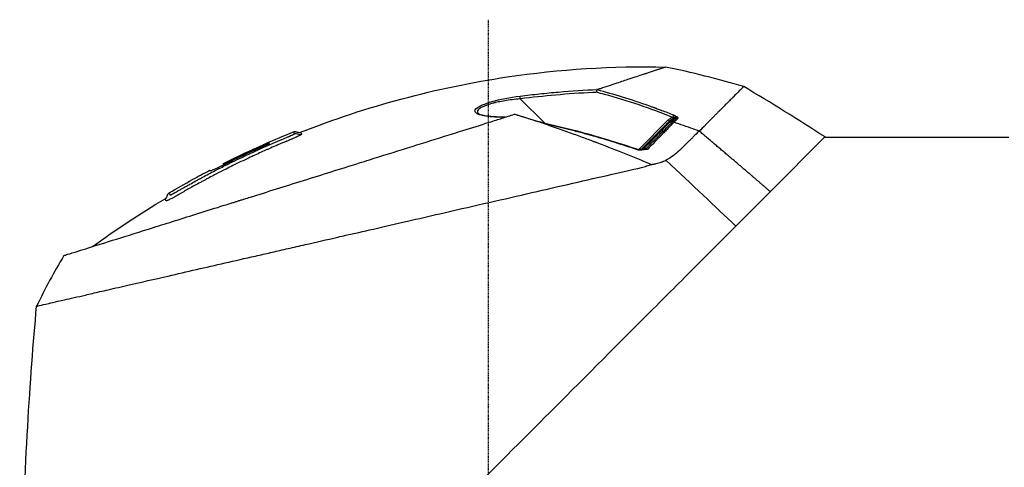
# Model space of a CAD drawing. Header units: millimetres. Extents: x 0 to 4378, y 0 to 2376.
# Tile 8 of 211: x 177 to 341, y 806 to 880. Entities that reach past the tile are written whole.
import ezdxf

# ---------------------------------------------------------------- set-up
doc = ezdxf.new("R2010")
doc.units = ezdxf.units.MM
doc.header["$LTSCALE"] = 0.2
doc.linetypes.add('CENTER2', pattern=[1.125, 0.75, -0.125, 0.125, -0.125])
doc.layers.add('02_Center Line', color=1, linetype='CENTER2')

# ---------------------------------------------------------------- blocks, each defined once
blk = doc.blocks.new('Blk$A09K1-2P24B')
for p, q in [((20.59, 280.17), (20.59, 280.17)), ((5.31, 279.34), (9.32, 275.34)), ((22.38, 279.17), (22.38, 279.17)), ((23.11, 279.4), (23.11, 279.4)), ((30.81, 276.66), (30.82, 276.65)), ((30.82, 276.65), (30.87, 276.63)), ((25, 270.93), (29.9, 275.83)), ((29.37, 274.91), (29.37, 274.91)), ((29.81, 275.35), (29.71, 275.25)), ((30.56, 275.5), (30.58, 275.52)), ((30.65, 276.26), (30.64, 276.26)), ((30.74, 275.34), (30.74, 275.34)), ((30.86, 275.46), (30.83, 275.44)), ((31.7, 275.14), (31.7, 275.14)), ((29.56, 274.84), (29.56, 274.84)), ((30.07, 274.66), (30.07, 274.66)), ((33.82, 274.41), (33.82, 274.41)), ((55.93, 273.02), (46.85, 263.93)), ((55.92, 273), (86.5, 273)), ((24.9, 270.83), (24.9, 270.83)), ((-43.99, 268.53), (-43.89, 268.43)), ((-43.89, 268.43), (-43.99, 268.53)), ((-46.24, 267.37), (-46.31, 267.44)), ((46.85, 263.93), (41.14, 258.22))]:
    blk.add_line(p, q)
at = {"flags": 128}
blk.add_lwpolyline([(-32.34, 273.87), (-32.3, 273.89), (-32.25, 273.9), (-32.21, 273.9), (-32.16, 273.9), (-32.11, 273.9), (-32.07, 273.9), (-32.02, 273.89), (-31.97, 273.88), (-31.92, 273.87), (-31.87, 273.86), (-31.82, 273.84), (-31.77, 273.83), (-31.72, 273.82), (-31.67, 273.8), (-31.62, 273.79), (-31.57, 273.78), (-31.52, 273.77), (-31.48, 273.76), (-31.43, 273.76), (-31.38, 273.76), (-31.33, 273.76), (-31.29, 273.76), (-31.24, 273.77), (-31.19, 273.79)], dxfattribs=at)
for centre, radius, start, end in [((-3.81, 124.29), 163.74, 73.599, 78.2818), ((-162.42, -64.68), 402.14, 57.1128, 59.376), ((25.85, 270.54), 0.5, 94.8925, 100.0545), ((26.07, 128.4), 156.75, 117.502, 118.6731), ((25.16, 196.34), 111.38, 149.228, 154.1421)]:
    blk.add_arc(centre, radius, start, end)
for centre, major_axis, ratio, start_param, end_param in [((30.66, 276.24), (0.183, 0.465), 0.064001, 0.48558, 1.542989), ((30.68, 276.23), (0.185, 0.465), 0.069561, 0.485753, 1.535597), ((30.17, 274.96), (0.605, 0.16), 0.787768, 1.368927, 2.199949), ((30.17, 274.96), (0.605, 0.16), 0.787768, 2.199949, 2.20779), ((30.91, 274.53), (0.39, 1.74), 0.879012, 0.425603, 0.946968), ((30.68, 275.04), (0.357, -0.35), 0.839772, 1.928582, 2.53139), ((30.71, 275.06), (0.358, -0.349), 0.840727, 1.927415, 2.529847), ((30.63, 276.28), (0.074, -0.291), 0.035929, 0.28548, 1.498842), ((31.32, 275.66), (0.343, -0.364), 0.851249, 1.972857, 2.574209), ((65.33, 170.38), (-101.78, 101.78), 0.015007, 0.033992, 0.051813), ((24.62, 270.51), (0.16, 0.474), 0.062532, 5.611971, 6.283185), ((25.11, 270.43), (-0.006, 0.5), 0.4325, 5.546887, 6.302463), ((26.32, 270.64), (-0.354, 0.353), 0.763332, 5.024894, 5.65401), ((49.75, 167.04), (-98.89, 98.89), 0.00011, 6.27434, 6.283153)]:
    blk.add_ellipse(centre, major_axis=major_axis, ratio=ratio, start_param=start_param, end_param=end_param)
for points, knots in [([(-31.19, 273.79), (-20.18, 278.13), (-8.59, 281.23), (11.82, 284.26), (20.66, 284.81), (29.45, 284.62)], [0, 0, 0, 0, 3.552689, 3.552689, 6.190265, 6.190265, 6.190265, 6.190265]), ([(18.09, 280.89), (18.28, 280.96), (18.47, 281.02), (18.66, 281.08), (19.68, 281.42), (20.58, 281.72), (21.38, 281.98), (22.14, 282.23), (22.81, 282.46), (23.4, 282.65), (24.35, 282.96), (25.1, 283.21), (25.7, 283.41), (25.72, 283.42), (25.74, 283.42), (25.77, 283.43), (25.87, 283.47), (25.97, 283.5), (26.06, 283.53), (26.11, 283.54), (26.15, 283.56), (26.2, 283.57), (26.22, 283.58), (26.24, 283.59), (26.26, 283.6), (26.29, 283.6), (26.29, 283.6), (26.33, 283.62), (26.93, 283.82), (27.39, 283.97), (27.75, 284.09), (27.93, 284.15), (28.09, 284.2), (28.22, 284.24), (28.29, 284.26), (28.36, 284.28), (28.42, 284.3), (28.42, 284.3), (28.43, 284.3), (28.43, 284.31), (28.46, 284.31), (28.48, 284.32), (28.5, 284.33), (28.51, 284.33), (28.53, 284.34), (28.54, 284.34), (28.55, 284.34), (28.55, 284.34), (28.56, 284.35), (28.57, 284.35), (28.57, 284.35), (28.58, 284.35), (28.95, 284.47), (29.15, 284.54), (29.28, 284.57), (29.41, 284.61), (29.44, 284.63), (29.45, 284.62)], [0, 0, 0, 0, 0.021453, 0.021453, 0.021453, 0.138544, 0.138544, 0.138544, 0.25, 0.25, 0.25, 0.430439, 0.430439, 0.430439, 0.4375, 0.4375, 0.4375, 0.46875, 0.46875, 0.46875, 0.484375, 0.484375, 0.484375, 0.492188, 0.492188, 0.492188, 0.5, 0.5, 0.5, 0.625, 0.625, 0.625, 0.6875, 0.6875, 0.6875, 0.71875, 0.71875, 0.71875, 0.721994, 0.721994, 0.721994, 0.734375, 0.734375, 0.734375, 0.742188, 0.742188, 0.742188, 0.746094, 0.746094, 0.746094, 0.75, 0.75, 0.75, 0.875, 0.875, 0.875, 1, 1, 1, 1]), ([(2.89, 276.32), (2.16, 276.31), (1.5, 276.32), (0.92, 276.35), (0.59, 276.37), (0.28, 276.39), (0, 276.43), (-0.25, 276.45), (-0.45, 276.48), (-0.68, 276.52), (-0.71, 276.53), (-0.74, 276.53), (-0.77, 276.54), (-1.04, 276.59), (-1.27, 276.65), (-1.46, 276.71), (-1.66, 276.77), (-1.8, 276.84), (-1.94, 276.92), (-2.2, 277.09), (-2.28, 277.27), (-2.18, 277.48), (-2.18, 277.49), (-2.18, 277.49), (-2.17, 277.5), (-2.07, 277.71), (-1.75, 277.96), (-1.28, 278.19), (-1.08, 278.29), (-0.86, 278.39), (-0.61, 278.48), (-0.27, 278.62), (0.1, 278.74), (0.5, 278.86), (0.51, 278.87), (0.53, 278.87), (0.54, 278.87), (1.92, 279.28), (3.57, 279.59), (5.27, 279.8)], [0.0138666, 0.0138666, 0.0138666, 0.0138666, 0.125, 0.125, 0.125, 0.1875, 0.1875, 0.1875, 0.2425836, 0.2425836, 0.2425836, 0.25, 0.25, 0.25, 0.3125, 0.3125, 0.3125, 0.375, 0.375, 0.375, 0.4972142, 0.4972142, 0.4972142, 0.5, 0.5, 0.5, 0.6247954, 0.6247954, 0.6247954, 0.6777163, 0.6777163, 0.6777163, 0.75, 0.75, 0.75, 0.752169, 0.752169, 0.752169, 1, 1, 1, 1]), ([(5.27, 279.8), (6.36, 279.94), (7.44, 280.06), (8.51, 280.17), (9.57, 280.28), (10.58, 280.38), (11.67, 280.47), (13.84, 280.65), (15.98, 280.79), (18.09, 280.89)], [0.000043, 0.000043, 0.000043, 0.000043, 0.25, 0.25, 0.25, 0.5, 0.5, 0.5, 0.9999876, 0.9999876, 0.9999876, 0.9999876]), ([(5.31, 279.34), (5.3, 279.4), (5.29, 279.52), (5.28, 279.64), (5.27, 279.75), (5.27, 279.79), (5.27, 279.8)], [0, 0, 0, 0, 0.497735, 0.497735, 0.497735, 1, 1, 1, 1]), ([(17.99, 280.43), (17.86, 280.42), (17.72, 280.41), (17.59, 280.41), (17.51, 280.4), (17.43, 280.4), (17.36, 280.39), (15.29, 280.28), (13.24, 280.14), (11.18, 279.96), (9.22, 279.79), (7.26, 279.58), (5.31, 279.34)], [0, 0, 0, 0, 0.0313514, 0.0313514, 0.0313514, 0.0497943, 0.0497943, 0.0497943, 0.536318, 0.536318, 0.536318, 0.9999987, 0.9999987, 0.9999987, 0.9999987]), ([(17.99, 280.43), (17.99, 280.44), (18, 280.51), (18, 280.56), (18.01, 280.62), (18.01, 280.65), (18.02, 280.69), (18.02, 280.7), (18.02, 280.71), (18.03, 280.73), (18.04, 280.79), (18.04, 280.84), (18.05, 280.87)], [0, 0, 0, 0, 0.25, 0.25, 0.25, 0.5, 0.5, 0.5, 0.5693156, 0.5693156, 0.5693156, 0.9999766, 0.9999766, 0.9999766, 0.9999766]), ([(30.64, 276.26), (28.79, 276.99), (26.92, 277.68), (25.03, 278.32), (23.14, 278.95), (21.24, 279.54), (19.32, 280.07), (18.88, 280.19), (18.43, 280.31), (17.99, 280.43)], [0, 0, 0, 0, 0.4482421, 0.4482421, 0.4482421, 0.8965444, 0.8965444, 0.8965444, 1, 1, 1, 1]), ([(18.09, 280.89), (18.08, 280.89), (18.07, 280.89), (18.06, 280.88), (18.05, 280.88), (18.05, 280.87), (18.05, 280.87)], [0.0008495, 0.0008495, 0.0008495, 0.0008495, 0.6001374, 0.6001374, 0.6001374, 1, 1, 1, 1]), ([(42.43, 281.37), (42.43, 281.37), (42.43, 281.37), (42.43, 281.37), (42.42, 281.37), (42.42, 281.37), (42.42, 281.37), (42.41, 281.36), (42.41, 281.36), (42.4, 281.35), (42.38, 281.33), (42.35, 281.3), (42.31, 281.26), (42.27, 281.22), (42.22, 281.17), (42.16, 281.12), (42.13, 281.09), (42.1, 281.06), (42.07, 281.02), (42.05, 281), (42.03, 280.99), (42.01, 280.97), (42, 280.96), (41.99, 280.94), (41.98, 280.93), (41.97, 280.92), (41.96, 280.92), (41.96, 280.91), (41.88, 280.83), (41.79, 280.75), (41.7, 280.65), (41.43, 280.38), (41.09, 280.04), (40.68, 279.63), (40.65, 279.6), (40.62, 279.57), (40.59, 279.54), (40.58, 279.53), (40.57, 279.52), (40.56, 279.51), (40.49, 279.44), (40.41, 279.36), (40.32, 279.27), (40.24, 279.19), (40.16, 279.11), (40.07, 279.02), (39.9, 278.85), (39.71, 278.66), (39.52, 278.47), (39.33, 278.28), (39.12, 278.07), (38.91, 277.86), (38.81, 277.75), (38.7, 277.65), (38.59, 277.54), (38.48, 277.43), (38.37, 277.32), (38.26, 277.21), (38.26, 277.21), (38.25, 277.2), (38.24, 277.2), (38.13, 277.08), (38.01, 276.96), (37.89, 276.84), (37.77, 276.72), (37.64, 276.6), (37.52, 276.48), (37.3, 276.26), (37.07, 276.03), (36.84, 275.8), (36.81, 275.77), (36.78, 275.74), (36.75, 275.71), (36.75, 275.71), (36.75, 275.7), (36.74, 275.7), (36.61, 275.56), (36.48, 275.43), (36.35, 275.28), (36.28, 275.21), (36.22, 275.14), (36.15, 275.07), (36.12, 275.03), (36.08, 275), (36.05, 274.96), (36.03, 274.94), (36.01, 274.93), (36, 274.91), (35.71, 274.6), (35.4, 274.29), (35.03, 273.99)], [0, 0, 0, 0, 0.015625, 0.015625, 0.015625, 0.03125, 0.03125, 0.03125, 0.0625, 0.0625, 0.0625, 0.125, 0.125, 0.125, 0.1875, 0.1875, 0.1875, 0.21875, 0.21875, 0.21875, 0.234375, 0.234375, 0.234375, 0.2450087, 0.2450087, 0.2450087, 0.25, 0.25, 0.25, 0.3125, 0.3125, 0.3125, 0.484375, 0.484375, 0.484375, 0.4966724, 0.4966724, 0.4966724, 0.5, 0.5, 0.5, 0.53125, 0.53125, 0.53125, 0.5625, 0.5625, 0.5625, 0.625, 0.625, 0.625, 0.6875, 0.6875, 0.6875, 0.71875, 0.71875, 0.71875, 0.7483362, 0.7483362, 0.7483362, 0.75, 0.75, 0.75, 0.78125, 0.78125, 0.78125, 0.8125, 0.8125, 0.8125, 0.8671875, 0.8671875, 0.8671875, 0.8741681, 0.8741681, 0.8741681, 0.875, 0.875, 0.875, 0.90625, 0.90625, 0.90625, 0.921875, 0.921875, 0.921875, 0.9296875, 0.9296875, 0.9296875, 0.9335938, 0.9335938, 0.9335938, 0.9999999, 0.9999999, 0.9999999, 0.9999999]), ([(5.31, 279.34), (4.35, 279.26), (3.48, 279.14), (2.33, 278.95), (1.98, 278.88), (1.49, 278.78), (1.33, 278.74), (1.11, 278.69), (1.04, 278.67), (0.9, 278.64), (0.85, 278.63), (0.01, 278.41), (-0.59, 278.19), (-1.23, 277.87), (-1.4, 277.77), (-1.66, 277.56), (-1.75, 277.45), (-1.84, 277.2), (-1.8, 277.05), (-1.64, 276.91)], [0, 0, 0, 0, 0.125, 0.125, 0.1875, 0.1875, 0.21875, 0.21875, 0.234375, 0.234375, 0.25, 0.25, 0.375, 0.375, 0.4375, 0.4375, 0.5, 0.5, 0.6057193, 0.6057193, 0.6057193, 0.6057193]), ([(26.75, 278.18), (26.93, 278.11), (27.09, 278.05), (27.26, 277.99), (27.34, 277.96), (27.43, 277.93), (27.51, 277.9), (27.56, 277.89), (27.6, 277.87), (27.64, 277.86), (27.69, 277.84), (27.77, 277.81), (27.77, 277.81), (27.8, 277.8), (27.9, 277.76), (28.07, 277.7), (28.16, 277.67), (28.27, 277.63), (28.4, 277.58), (28.49, 277.55), (28.6, 277.5), (28.72, 277.46), (28.75, 277.45), (28.77, 277.44), (28.79, 277.43), (29.42, 277.2), (30.09, 276.94), (30.81, 276.66)], [0, 0, 0, 0, 0.125, 0.125, 0.125, 0.1875, 0.1875, 0.1875, 0.21875, 0.21875, 0.21875, 0.25, 0.25, 0.25, 0.375, 0.375, 0.375, 0.440624, 0.440624, 0.440624, 0.487836, 0.487836, 0.487836, 0.5, 0.5, 0.5, 1, 1, 1, 1]), ([(-70.54, 253.33), (-70.54, 253.33), (-70.48, 253.35), (-70.25, 253.42), (-70.09, 253.47), (-69.48, 253.66), (-68.89, 253.85), (-67.65, 254.24), (-67.07, 254.41), (-63.87, 255.42), (-60.2, 256.56), (-55.04, 258.18), (-54.45, 258.37), (-53.24, 258.74), (-52.63, 258.94), (-49.49, 259.92), (-46.77, 260.77), (-43.56, 261.77), (-43.22, 261.88), (-42.69, 262.05), (-42.51, 262.1), (-42.15, 262.21), (-41.98, 262.27), (-41.64, 262.38), (-41.48, 262.43), (-41.23, 262.5), (-41.14, 262.53), (-40.89, 262.61), (-40.72, 262.66), (-40.21, 262.82), (-39.87, 262.93), (-38.11, 263.48), (-36.68, 263.93), (-33.74, 264.85), (-32.23, 265.32), (-27.66, 266.75), (-24.55, 267.72), (-20.87, 268.87), (-20.31, 269.05), (-15.54, 270.54), (-11.35, 271.86), (-6.27, 273.45), (-5.26, 273.76), (-2.74, 274.55), (-1.32, 274.99), (1.05, 275.74), (1.6, 275.91), (2.94, 276.33), (3.63, 276.55), (4.34, 276.77)], [-7.911427, -7.911427, -7.911427, -7.911427, -7.6304, -7.6304, -7.349999, -7.349999, -6.782519, -6.782519, -6.40301, -6.40301, -4.894446, -4.894446, -4.70506, -4.70506, -4.514854, -4.514854, -3.758805, -3.758805, -3.670348, -3.670348, -3.621492, -3.621492, -3.578748, -3.578748, -3.537091, -3.537091, -3.517173, -3.517173, -3.477853, -3.477853, -3.398764, -3.398764, -3.074787, -3.074787, -2.741848, -2.741848, -2.075492, -2.075492, -1.955302, -1.955302, -1.050361, -1.050361, -0.824935, -0.824935, -0.477336, -0.477336, -0.250163, -0.250163, -0.000001, -0.000001, -0.000001, -0.000001]), ([(-1.63, 276.91), (-1.58, 276.86), (-1.43, 276.78), (-1.01, 276.64), (-0.73, 276.58), (0.01, 276.45), (0.52, 276.4), (1.66, 276.34), (2.3, 276.33), (2.97, 276.34)], [0, 0, 0, 0, 0.1599459, 0.1599459, 0.3127977, 0.3127977, 0.5241051, 0.5241051, 0.7475186, 0.7475186, 0.7475186, 0.7475186]), ([(4.34, 276.77), (4.36, 276.78), (4.37, 276.78), (4.39, 276.78), (4.39, 276.79), (4.4, 276.79)], [0.00000097, 0.00000097, 0.00000097, 0.00000097, 0.00651642, 0.00651642, 0.01280333, 0.01280333, 0.01280333, 0.01280333]), ([(9.09, 275.29), (8.94, 275.34), (8.79, 275.39), (8.5, 275.48), (8.35, 275.52), (8.22, 275.56), (8.12, 275.59), (8.02, 275.62), (8, 275.62), (7.9, 275.65), (7.49, 275.78), (7.13, 275.89), (6.71, 276.02), (5.87, 276.28), (5.08, 276.53), (4.34, 276.77)], [0, 0, 0, 0, 0.125, 0.125, 0.125, 0.1875, 0.1875, 0.1875, 0.25, 0.25, 0.25, 0.5, 0.5, 0.5, 1, 1, 1, 1]), ([(9.09, 275.29), (10.95, 274.65), (12.65, 274.05), (14.18, 273.5), (14.94, 273.23), (15.68, 272.96), (16.32, 272.72), (16.64, 272.6), (16.95, 272.48), (17.26, 272.37), (17.41, 272.31), (17.56, 272.26), (17.71, 272.2), (17.78, 272.17), (17.85, 272.15), (17.93, 272.12), (18, 272.09), (18.04, 272.08), (18.14, 272.04), (21.44, 270.79), (24.45, 269.57), (27.08, 268.44)], [0, 0, 0, 0, 0.25, 0.25, 0.25, 0.375, 0.375, 0.375, 0.4375, 0.4375, 0.4375, 0.46875, 0.46875, 0.46875, 0.484375, 0.484375, 0.484375, 0.5, 0.5, 0.5, 1, 1, 1, 1]), ([(24.77, 270.87), (23.52, 271.29), (22.29, 271.69), (20.47, 272.26), (19.86, 272.44), (18.97, 272.71), (18.67, 272.8), (18.08, 272.97), (17.75, 273.06), (16.96, 273.29), (16.37, 273.45), (15.44, 273.71), (15.13, 273.79), (14.48, 273.96), (14.12, 274.06), (12.55, 274.46), (11.32, 274.76), (10.1, 275.04)], [0, 0, 0, 0, 0.25, 0.25, 0.375, 0.375, 0.4375, 0.4375, 0.5, 0.5, 0.625, 0.625, 0.6875, 0.6875, 0.75, 0.75, 1, 1, 1, 1]), ([(25.43, 270.97), (25.45, 270.98), (25.46, 271), (25.48, 271.02), (26.08, 271.61), (26.66, 272.2), (27.24, 272.77), (27.3, 272.84), (27.36, 272.9), (27.42, 272.96), (27.93, 273.47), (28.44, 273.97), (28.92, 274.46), (29.19, 274.73), (29.46, 274.99), (29.71, 275.24)], [0.0857594, 0.0857594, 0.0857594, 0.0857594, 0.0963186, 0.0963186, 0.0963186, 0.4577414, 0.4577414, 0.4577414, 0.4970078, 0.4970078, 0.4970078, 0.8192496, 0.8192496, 0.8192496, 0.9999999, 0.9999999, 0.9999999, 0.9999999]), ([(30.17, 275.46), (29.46, 274.74), (28.68, 273.95), (27.88, 273.15), (27.5, 272.77), (27.11, 272.38), (26.72, 271.99), (26.41, 271.67), (26.08, 271.35), (25.76, 271.03)], [0, 0, 0, 0, 0.5363897, 0.5363897, 0.5363897, 0.7920963, 0.7920963, 0.7920963, 0.9994812, 0.9994812, 0.9994812, 0.9994812]), ([(26.2, 271.09), (26.98, 271.87), (27.74, 272.63), (28.48, 273.38), (28.96, 273.86), (29.43, 274.33), (29.87, 274.79), (30.11, 275.03), (30.34, 275.27), (30.56, 275.5)], [0, 0, 0, 0, 0.504059, 0.504059, 0.504059, 0.828913, 0.828913, 0.828913, 1, 1, 1, 1]), ([(30.83, 275.44), (30.79, 275.39), (30.68, 275.29), (30.51, 275.11), (30.43, 275.03), (30.33, 274.93), (30.21, 274.81), (30.16, 274.75), (30.09, 274.68), (30.03, 274.62), (29.98, 274.56), (29.92, 274.5), (29.86, 274.44), (29.84, 274.42), (29.83, 274.41), (29.82, 274.4), (29.64, 274.22), (29.46, 274.04), (29.28, 273.85), (29.19, 273.76), (29.1, 273.67), (29.01, 273.58), (28.96, 273.53), (28.92, 273.48), (28.87, 273.44), (28.85, 273.41), (28.83, 273.39), (28.81, 273.37), (28.79, 273.35), (28.76, 273.32), (28.75, 273.3), (28.74, 273.3), (28.74, 273.3), (28.74, 273.3), (28.72, 273.28), (28.67, 273.22), (28.58, 273.13), (28.53, 273.08), (28.47, 273.03), (28.41, 272.96), (28.38, 272.93), (28.34, 272.89), (28.3, 272.86), (28.27, 272.82), (28.21, 272.76), (28.18, 272.73), (28.07, 272.62), (27.97, 272.51), (27.87, 272.42), (27.83, 272.37), (27.78, 272.33), (27.74, 272.28), (27.7, 272.24), (27.68, 272.22), (27.62, 272.16), (27.18, 271.72), (26.8, 271.33), (26.47, 271.01)], [0.0000011, 0.0000011, 0.0000011, 0.0000011, 0.125, 0.125, 0.125, 0.1875, 0.1875, 0.1875, 0.21875, 0.21875, 0.21875, 0.2433642, 0.2433642, 0.2433642, 0.25, 0.25, 0.25, 0.375, 0.375, 0.375, 0.4375, 0.4375, 0.4375, 0.46875, 0.46875, 0.46875, 0.484375, 0.484375, 0.484375, 0.4962257, 0.4962257, 0.4962257, 0.5, 0.5, 0.5, 0.5625, 0.5625, 0.5625, 0.59375, 0.59375, 0.59375, 0.609375, 0.609375, 0.609375, 0.625, 0.625, 0.625, 0.6875, 0.6875, 0.6875, 0.71875, 0.71875, 0.71875, 0.75, 0.75, 0.75, 1, 1, 1, 1]), ([(31.2, 276.13), (31.29, 276.17), (31.24, 276.21), (31.11, 276.23), (30.98, 276.25), (30.86, 276.26), (30.65, 276.26)], [0, 0, 0, 0, 0.5, 0.5, 0.5, 1, 1, 1, 1]), ([(35.03, 273.99), (34.72, 274.1), (34.41, 274.21), (34.09, 274.32), (34.08, 274.32), (34.06, 274.33), (34.04, 274.34), (32.96, 274.71), (31.89, 275.08), (30.83, 275.44)], [0, 0, 0, 0, 0.2132985, 0.2132985, 0.2132985, 0.2258875, 0.2258875, 0.2258875, 0.9642644, 0.9642644, 0.9642644, 0.9642644]), ([(31.28, 276.43), (31.3, 276.41), (31.32, 276.4), (31.34, 276.39), (31.37, 276.36), (31.39, 276.34), (31.42, 276.32)], [0, 0, 0, 0, 0.3875451, 0.3875451, 0.3875451, 1, 1, 1, 1]), ([(-45.4, 267.42), (-44.79, 267.74), (-44.16, 268.06), (-43.51, 268.38), (-43.3, 268.49), (-43.09, 268.59), (-42.88, 268.7), (-42.38, 268.94), (-41.87, 269.19), (-41.35, 269.44), (-41.01, 269.6), (-40.66, 269.77), (-40.31, 269.93), (-40.28, 269.95), (-40.25, 269.96), (-40.22, 269.98), (-40.03, 270.06), (-39.84, 270.15), (-39.65, 270.24), (-39.46, 270.33), (-39.22, 270.44), (-39.07, 270.51), (-38.8, 270.63), (-38.54, 270.75), (-38.28, 270.87), (-37.96, 271.02), (-37.64, 271.16), (-37.32, 271.3), (-36.8, 271.53), (-36.28, 271.76), (-35.74, 271.99), (-35.59, 272.06), (-35.43, 272.13), (-35.28, 272.19), (-35.02, 272.3), (-34.76, 272.41), (-34.5, 272.52), (-34.46, 272.54), (-34.42, 272.56), (-34.39, 272.57), (-34.35, 272.58), (-34.32, 272.6), (-34.29, 272.61), (-33.96, 272.75), (-33.68, 272.87), (-33.3, 273.02), (-33.24, 273.05), (-33.19, 273.07), (-33.14, 273.09), (-33.12, 273.1), (-33.1, 273.1), (-33.09, 273.11), (-33.06, 273.12), (-33.03, 273.14), (-33, 273.15), (-32.98, 273.16), (-32.96, 273.17), (-32.94, 273.17), (-32.84, 273.22), (-32.75, 273.26), (-32.67, 273.29), (-32.61, 273.32), (-32.56, 273.34), (-32.51, 273.36), (-32.48, 273.37), (-32.46, 273.39), (-32.43, 273.4), (-32.38, 273.42), (-32.34, 273.44), (-32.31, 273.46), (-32.26, 273.48), (-32.23, 273.5), (-32.21, 273.52), (-32.19, 273.53), (-32.19, 273.54), (-32.19, 273.55)], [0.5674718, 0.5674718, 0.5674718, 0.5674718, 0.625, 0.625, 0.625, 0.6436752, 0.6436752, 0.6436752, 0.6875, 0.6875, 0.6875, 0.716291, 0.716291, 0.716291, 0.71875, 0.71875, 0.71875, 0.734375, 0.734375, 0.734375, 0.75, 0.75, 0.75, 0.7765652, 0.7765652, 0.7765652, 0.8085819, 0.8085819, 0.8085819, 0.860191, 0.860191, 0.860191, 0.875, 0.875, 0.875, 0.8996208, 0.8996208, 0.8996208, 0.9031956, 0.9031956, 0.9031956, 0.90625, 0.90625, 0.90625, 0.9375, 0.9375, 0.9375, 0.9422256, 0.9422256, 0.9422256, 0.9435912, 0.9435912, 0.9435912, 0.946417, 0.946417, 0.946417, 0.9483199, 0.9483199, 0.9483199, 0.958378, 0.958378, 0.958378, 0.9656357, 0.9656357, 0.9656357, 0.9697789, 0.9697789, 0.9697789, 0.978488, 0.978488, 0.978488, 0.989244, 0.989244, 0.989244, 1, 1, 1, 1]), ([(-31.13, 273.39), (-31.15, 273.37), (-31.18, 273.35), (-31.22, 273.33), (-31.29, 273.29), (-31.39, 273.24), (-31.5, 273.18), (-31.57, 273.15), (-31.64, 273.12), (-31.72, 273.08), (-31.84, 273.02), (-31.97, 272.97), (-32.11, 272.9), (-32.13, 272.89), (-32.16, 272.88), (-32.18, 272.87), (-32.26, 272.84), (-32.34, 272.8), (-32.43, 272.76), (-32.47, 272.74), (-32.52, 272.72), (-32.56, 272.7), (-32.6, 272.69), (-32.69, 272.65), (-32.69, 272.65), (-32.7, 272.64), (-32.72, 272.64), (-32.74, 272.63), (-32.84, 272.59), (-33.07, 272.49), (-33.42, 272.34), (-33.47, 272.33), (-33.51, 272.31), (-33.56, 272.29), (-33.57, 272.28), (-33.58, 272.28), (-33.6, 272.27), (-33.78, 272.2), (-33.98, 272.11), (-34.22, 272.01), (-34.38, 271.95), (-34.54, 271.87), (-34.72, 271.8), (-34.81, 271.76), (-34.91, 271.72), (-35, 271.68), (-35.05, 271.66), (-35.1, 271.64), (-35.15, 271.62), (-35.2, 271.6), (-35.28, 271.56), (-35.3, 271.55), (-35.69, 271.39), (-36.11, 271.21), (-36.55, 271.01), (-36.71, 270.94), (-36.87, 270.87), (-37.03, 270.8), (-37.35, 270.65), (-37.68, 270.51), (-38.02, 270.35), (-38.36, 270.2), (-38.69, 270.05), (-39.09, 269.86)], [0, 0, 0, 0, 0.0078125, 0.0078125, 0.0078125, 0.0226915, 0.0226915, 0.0226915, 0.03125, 0.03125, 0.03125, 0.044586, 0.044586, 0.044586, 0.046875, 0.046875, 0.046875, 0.0546875, 0.0546875, 0.0546875, 0.0585938, 0.0585938, 0.0585938, 0.0625, 0.0625, 0.0625, 0.0682711, 0.0682711, 0.0682711, 0.09375, 0.09375, 0.09375, 0.0968373, 0.0968373, 0.0968373, 0.0976563, 0.0976563, 0.0976563, 0.109375, 0.109375, 0.109375, 0.1171875, 0.1171875, 0.1171875, 0.1210938, 0.1210938, 0.1210938, 0.1230469, 0.1230469, 0.1230469, 0.125, 0.125, 0.125, 0.1712404, 0.1712404, 0.1712404, 0.1875, 0.1875, 0.1875, 0.21875, 0.21875, 0.21875, 0.25, 0.25, 0.25, 0.25]), ([(-31.19, 273.79), (-31.2, 273.79), (-31.18, 273.76), (-31.16, 273.7), (-31.16, 273.7), (-31.16, 273.7), (-31.16, 273.7), (-31.15, 273.68), (-31.14, 273.66), (-31.13, 273.64), (-31.13, 273.63), (-31.12, 273.62), (-31.12, 273.61), (-31.11, 273.6), (-31.11, 273.59), (-31.1, 273.58), (-31.1, 273.58), (-31.1, 273.58), (-31.1, 273.58), (-31.1, 273.57), (-31.09, 273.55), (-31.09, 273.54), (-31.08, 273.54), (-31.08, 273.53), (-31.08, 273.52), (-31.08, 273.52), (-31.07, 273.52), (-31.07, 273.51), (-31.07, 273.51), (-31.07, 273.51), (-31.07, 273.51), (-31.07, 273.51), (-31.07, 273.51), (-31.07, 273.51), (-31.07, 273.5), (-31.07, 273.5), (-31.07, 273.5)], [0, 0, 0, 0, 0.4971506, 0.4971506, 0.4971506, 0.5, 0.5, 0.5, 0.625, 0.625, 0.625, 0.6875, 0.6875, 0.6875, 0.746214, 0.746214, 0.746214, 0.75, 0.75, 0.75, 0.8125, 0.8125, 0.8125, 0.84375, 0.84375, 0.84375, 0.859375, 0.859375, 0.859375, 0.8712255, 0.8712255, 0.8712255, 0.875, 0.875, 0.875, 0.8827317, 0.8827317, 0.8827317, 0.8827317]), ([(-31.07, 273.5), (-31.06, 273.48), (-31.06, 273.48), (-31.06, 273.46), (-31.07, 273.44), (-31.09, 273.41), (-31.13, 273.39)], [0.8827317, 0.8827317, 0.8827317, 0.8827317, 0.9375, 0.9375, 0.9375, 1, 1, 1, 1]), ([(35.03, 273.99), (34.68, 273.67), (34.35, 273.32), (33.87, 272.84), (33.73, 272.71), (33.56, 272.54), (33.49, 272.47), (33.23, 272.22), (33.03, 272.04), (32.72, 271.74), (32.62, 271.63), (32.3, 271.32), (32.09, 271.11), (31.83, 270.85), (31.78, 270.81), (31.42, 270.47), (31.09, 270.18), (30.35, 269.63), (29.95, 269.38), (29.51, 269.16)], [0.000003, 0.000003, 0.000003, 0.000003, 0.253792, 0.253792, 0.344585, 0.344585, 0.409772, 0.409772, 0.592583, 0.592583, 0.710596, 0.710596, 0.975391, 0.975391, 1.022672, 1.022672, 1.37488, 1.37488, 1.727862, 1.727862, 1.727862, 1.727862]), ([(-46.31, 267.44), (-46.31, 267.43), (-46.3, 267.41), (-46.28, 267.37), (-46.27, 267.35), (-45.94, 267.48), (-45.71, 267.57), (-45.26, 267.78), (-45, 267.9), (-44.4, 268.18), (-44.1, 268.33), (-43.54, 268.6), (-43.32, 268.71), (-40.77, 269.97), (-38.59, 270.98), (-36.39, 271.94)], [-2.387358, -2.387358, -2.387358, -2.387358, -1.343599, -1.343599, -1.200393, -1.200393, -1.083548, -1.083548, -0.971961, -0.971961, -0.852163, -0.852163, -0.720508, -0.720508, 0, 0, 0, 0]), ([(-36.44, 272.04), (-38.36, 271.21), (-40.27, 270.33), (-42.47, 269.26), (-42.8, 269.1), (-43.38, 268.82), (-43.47, 268.77), (-43.66, 268.68), (-43.72, 268.65), (-43.81, 268.61), (-43.87, 268.58), (-43.95, 268.55), (-43.98, 268.54), (-44, 268.53), (-44, 268.54), (-44.01, 268.58), (-44.03, 268.6), (-44.03, 268.61)], [-1.840551, -1.840551, -1.840551, -1.840551, -0.855693, -0.855693, -0.687327, -0.687327, -0.552379, -0.552379, -0.479525, -0.479525, -0.428377, -0.428377, -0.388124, -0.388124, -0.351971, -0.351971, -0.000001, -0.000001, -0.000001, -0.000001]), ([(-44.03, 268.61), (-43.95, 268.64), (-43.88, 268.68), (-43.73, 268.76), (-43.65, 268.79), (-43.43, 268.91), (-43.28, 268.98), (-42.82, 269.2), (-42.52, 269.35), (-41.61, 269.79), (-41.01, 270.08), (-39.88, 270.61), (-39.5, 270.78), (-39, 271.01), (-38.63, 271.18), (-37.94, 271.5), (-37.61, 271.64), (-37.26, 271.8), (-37.18, 271.83), (-37.11, 271.87)], [-1.68515499, -1.68515499, -1.68515499, -1.68515499, -1.68493406, -1.68493406, -1.68471312, -1.68471312, -1.68427123, -1.68427123, -1.68338744, -1.68338744, -1.68161982, -1.68161982, -1.68012378, -1.68012378, -1.67597011, -1.67597011, -1.67158048, -1.67158048, -1.67031521, -1.67031521, -1.67031521, -1.67031521]), ([(25.25, 270.8), (25.2, 270.79), (25.14, 270.8), (25.08, 270.8), (24.98, 270.81), (24.87, 270.83), (24.77, 270.87)], [0.0000505, 0.0000505, 0.0000505, 0.0000505, 0.3554971, 0.3554971, 0.3554971, 1, 1, 1, 1]), ([(24.79, 270.97), (24.81, 270.97), (24.84, 270.96), (24.91, 270.94), (24.95, 270.94), (25.02, 270.93), (25.06, 270.93), (25.1, 270.93)], [0.00043372, 0.00043372, 0.00043372, 0.00043372, 0.00917456, 0.00917456, 0.02161262, 0.02161262, 0.03543785, 0.03543785, 0.03543785, 0.03543785]), ([(25.11, 270.93), (25.21, 270.93), (25.31, 270.95), (25.52, 270.98), (25.64, 271), (25.76, 271.03)], [0, 0, 0, 0, 0.03794103, 0.03794103, 0.08089628, 0.08089628, 0.08089628, 0.08089628]), ([(25.99, 270.91), (25.86, 270.9), (25.75, 270.87), (25.51, 270.83), (25.38, 270.81), (25.25, 270.8)], [0.00011517, 0.00011517, 0.00011517, 0.00011517, 0.04335737, 0.04335737, 0.08875291, 0.08875291, 0.08875291, 0.08875291]), ([(25.99, 270.91), (25.97, 270.93), (25.95, 270.96), (25.93, 270.98), (25.92, 271), (25.88, 271.02), (25.87, 271.03), (25.86, 271.03), (25.84, 271.03), (25.81, 271.03)], [0.0266752, 0.0266752, 0.0266752, 0.0266752, 0.25, 0.25, 0.25, 0.5, 0.5, 0.5, 0.7387304, 0.7387304, 0.7387304, 0.7387304]), ([(26.47, 271.01), (26.43, 270.96), (26.33, 270.93), (26.26, 270.92), (26.23, 270.92), (26.22, 270.91), (26.13, 270.91), (26.04, 270.9), (26, 270.9), (25.99, 270.91)], [0, 0, 0, 0, 0.5, 0.5, 0.5, 0.75, 0.75, 0.75, 1, 1, 1, 1]), ([(-75.07, 244.92), (-75.07, 244.93), (-74.9, 244.96), (-74.22, 245.11), (-73.72, 245.23), (-72.62, 245.49), (-72.1, 245.6), (-71.18, 245.81), (-70.83, 245.89), (-69.43, 246.21), (-68.26, 246.48), (-66.21, 246.95), (-65.4, 247.14), (-64.1, 247.44), (-63.63, 247.55), (-62.06, 247.91), (-60.9, 248.18), (-57.69, 248.91), (-55.53, 249.4), (-51.68, 250.28), (-50.1, 250.65), (-45.4, 251.73), (-42.17, 252.46), (-38.59, 253.28), (-38.47, 253.31), (-37.55, 253.52), (-36.73, 253.7), (-35.49, 253.99), (-35.07, 254.09), (-34.18, 254.29), (-33.72, 254.39), (-32.35, 254.71), (-31.39, 254.92), (-28.65, 255.55), (-26.83, 255.97), (-24.57, 256.49), (-24.12, 256.59), (-20.99, 257.3), (-17.56, 258.08), (-11.63, 259.45), (-9.84, 259.86), (-5.61, 260.84), (-3.19, 261.39), (4.06, 263.05), (8.74, 264.13), (15.46, 265.66), (17.65, 266.17), (21.92, 267.12), (23.86, 267.54), (25.71, 268.02), (26.05, 268.11), (26.6, 268.28), (26.85, 268.35), (27.08, 268.44)], [0.000001, 0.000001, 0.000001, 0.000001, 0.803284, 0.803284, 1.606343, 1.606343, 2.137795, 2.137795, 2.439651, 2.439651, 3.248814, 3.248814, 3.708984, 3.708984, 3.95351, 3.95351, 4.51196, 4.51196, 5.419251, 5.419251, 6.005373, 6.005373, 7.11953, 7.11953, 7.155889, 7.155889, 7.416411, 7.416411, 7.549591, 7.549591, 7.694559, 7.694559, 7.975591, 7.975591, 8.495178, 8.495178, 8.62263, 8.62263, 9.382211, 9.382211, 9.711844, 9.711844, 10.163914, 10.163914, 11.057416, 11.057416, 11.507138, 11.507138, 11.975231, 11.975231, 12.049125, 12.049125, 12.107072, 12.107072, 12.107072, 12.107072]), ([(-39.09, 269.86), (-39.3, 269.76), (-39.51, 269.67), (-39.73, 269.57), (-40.66, 269.13), (-41.57, 268.69), (-42.44, 268.26), (-42.83, 268.07), (-43.21, 267.88), (-43.59, 267.69), (-44.12, 267.42), (-44.65, 267.16), (-45.16, 266.89), (-45.33, 266.81), (-45.49, 266.72), (-45.65, 266.64), (-45.99, 266.46), (-46.32, 266.29), (-46.64, 266.12), (-46.8, 266.03), (-46.97, 265.94), (-47.13, 265.86), (-47.29, 265.77), (-47.41, 265.71), (-47.6, 265.6), (-47.68, 265.56), (-47.77, 265.51), (-47.85, 265.47), (-48.52, 265.11), (-49.13, 264.77), (-49.71, 264.45), (-49.98, 264.29), (-50.25, 264.14), (-50.51, 264), (-50.54, 263.97), (-50.58, 263.95), (-50.62, 263.93), (-50.77, 263.85), (-50.91, 263.77), (-51.05, 263.69), (-51.12, 263.65), (-51.18, 263.61), (-51.25, 263.57), (-51.32, 263.53), (-51.35, 263.51), (-51.45, 263.46), (-51.49, 263.43), (-51.53, 263.41), (-51.57, 263.39), (-51.66, 263.34), (-51.74, 263.29), (-51.82, 263.24), (-51.89, 263.2), (-51.95, 263.17), (-52.01, 263.13), (-52.07, 263.1), (-52.14, 263.06), (-52.2, 263.03), (-52.22, 263.01), (-52.24, 263), (-52.27, 262.99)], [0.25, 0.25, 0.25, 0.25, 0.2669039, 0.2669039, 0.2669039, 0.3419178, 0.3419178, 0.3419178, 0.375, 0.375, 0.375, 0.4221907, 0.4221907, 0.4221907, 0.4375, 0.4375, 0.4375, 0.46875, 0.46875, 0.46875, 0.484375, 0.484375, 0.484375, 0.5, 0.5, 0.5, 0.5067744, 0.5067744, 0.5067744, 0.5625, 0.5625, 0.5625, 0.5896196, 0.5896196, 0.5896196, 0.59375, 0.59375, 0.59375, 0.609375, 0.609375, 0.609375, 0.6171875, 0.6171875, 0.6171875, 0.625, 0.625, 0.625, 0.6280436, 0.6280436, 0.6280436, 0.6350521, 0.6350521, 0.6350521, 0.6402932, 0.6402932, 0.6402932, 0.646194, 0.646194, 0.646194, 0.6482546, 0.6482546, 0.6482546, 0.6482546]), ([(-43.99, 268.53), (-43.99, 268.53), (-43.99, 268.53), (-44, 268.54), (-44, 268.55), (-44, 268.55)], [-0.36115477, -0.36115477, -0.36115477, -0.36115477, -0.33713146, -0.33713146, -0.29694256, -0.29694256, -0.29694256, -0.29694256]), ([(27.08, 268.44), (27.11, 268.44), (27.14, 268.45), (27.18, 268.45), (27.22, 268.46), (27.26, 268.46), (27.3, 268.47), (27.31, 268.47), (27.33, 268.48), (27.35, 268.48), (27.37, 268.48), (27.39, 268.49), (27.41, 268.49), (27.45, 268.5), (27.49, 268.5), (27.53, 268.51), (27.57, 268.52), (27.61, 268.53), (27.65, 268.53), (27.72, 268.55), (27.8, 268.57), (27.88, 268.59), (28.03, 268.62), (28.17, 268.66), (28.31, 268.7), (28.46, 268.75), (28.6, 268.79), (28.73, 268.84), (28.79, 268.86), (28.85, 268.88), (28.91, 268.9), (28.94, 268.92), (28.98, 268.93), (29.02, 268.95), (29.06, 268.96), (29.1, 268.98), (29.13, 268.99), (29.26, 269.05), (29.39, 269.1), (29.51, 269.16)], [0, 0, 0, 0, 0.0336168, 0.0336168, 0.0336168, 0.0765447, 0.0765447, 0.0765447, 0.0980554, 0.0980554, 0.0980554, 0.1195966, 0.1195966, 0.1195966, 0.1627694, 0.1627694, 0.1627694, 0.2060599, 0.2060599, 0.2060599, 0.2929807, 0.2929807, 0.2929807, 0.4680841, 0.4680841, 0.4680841, 0.6446699, 0.6446699, 0.6446699, 0.7201354, 0.7201354, 0.7201354, 0.7716931, 0.7716931, 0.7716931, 0.8223635, 0.8223635, 0.8223635, 0.9999997, 0.9999997, 0.9999997, 0.9999997]), ([(41.14, 258.22), (41.11, 258.24), (37.77, 261.38), (33.89, 265.04), (29.51, 269.16)], [0, 0, 0, 0, 0.0072706, 1, 1, 1, 1]), ([(-52.35, 263.62), (-52.31, 263.64), (-52.27, 263.66), (-52.24, 263.68), (-52.23, 263.68), (-52.23, 263.68), (-52.22, 263.69), (-52.22, 263.69), (-52.21, 263.69), (-52.21, 263.69), (-52.2, 263.7), (-52.18, 263.71), (-52.17, 263.72), (-52.13, 263.74), (-52.09, 263.76), (-52.05, 263.78), (-52.04, 263.79), (-52.03, 263.79), (-52.02, 263.8), (-51.91, 263.86), (-51.78, 263.94), (-51.66, 264), (-51.64, 264.02), (-51.62, 264.03), (-51.6, 264.04), (-51.6, 264.04), (-51.6, 264.04), (-51.59, 264.05), (-51.52, 264.09), (-51.45, 264.13), (-51.38, 264.17), (-51.28, 264.22), (-51.14, 264.31), (-51.09, 264.33), (-51.02, 264.37), (-50.95, 264.41), (-50.88, 264.45), (-50.72, 264.54), (-50.55, 264.64), (-50.36, 264.75), (-50.12, 264.88), (-49.86, 265.03), (-49.58, 265.19), (-49.28, 265.35), (-48.96, 265.53), (-48.61, 265.72), (-48.43, 265.82), (-48.25, 265.91), (-48.07, 266.01), (-48.01, 266.04), (-47.95, 266.07), (-47.9, 266.11), (-47.88, 266.12), (-47.86, 266.12), (-47.85, 266.13), (-47.72, 266.2), (-47.59, 266.27), (-47.49, 266.32), (-46.82, 266.69), (-46.12, 267.05), (-45.4, 267.42)], [0.3388591, 0.3388591, 0.3388591, 0.3388591, 0.3430475, 0.3430475, 0.3430475, 0.34375, 0.34375, 0.34375, 0.3441604, 0.3441604, 0.3441604, 0.3457031, 0.3457031, 0.3457031, 0.3491211, 0.3491211, 0.3491211, 0.3500778, 0.3500778, 0.3500778, 0.359375, 0.359375, 0.359375, 0.3610419, 0.3610419, 0.3610419, 0.3613281, 0.3613281, 0.3613281, 0.3671875, 0.3671875, 0.3671875, 0.375, 0.375, 0.375, 0.3852775, 0.3852775, 0.3852775, 0.4079237, 0.4079237, 0.4079237, 0.4375, 0.4375, 0.4375, 0.46875, 0.46875, 0.46875, 0.484375, 0.484375, 0.484375, 0.4889413, 0.4889413, 0.4889413, 0.4902109, 0.4902109, 0.4902109, 0.5, 0.5, 0.5, 0.5674718, 0.5674718, 0.5674718, 0.5674718]), ([(-53.05, 263.72), (-53.2, 263.64), (-53.28, 263.48), (-53.35, 263.32), (-53.44, 263.1), (-53.51, 262.88), (-53.7, 262.76), (-53.7, 262.76), (-53.7, 262.76), (-53.7, 262.76)], [0.0029574, 0.0029574, 0.0029574, 0.0029574, 0.4334475, 0.4334475, 0.4334475, 0.990099, 0.990099, 0.990099, 0.9912991, 0.9912991, 0.9912991, 0.9912991]), ([(-53.05, 263.72), (-53.05, 263.72), (-53.05, 263.71), (-53.04, 263.7), (-53.04, 263.69), (-53.04, 263.68), (-53.03, 263.66), (-53.02, 263.65), (-53.02, 263.64), (-53.01, 263.62), (-53.01, 263.61), (-53, 263.6), (-53, 263.59), (-52.99, 263.58), (-52.98, 263.56), (-52.97, 263.54), (-52.97, 263.53), (-52.96, 263.53), (-52.96, 263.52), (-52.96, 263.51), (-52.95, 263.51), (-52.95, 263.5), (-52.95, 263.5), (-52.95, 263.5), (-52.95, 263.5), (-52.95, 263.5), (-52.95, 263.5), (-52.94, 263.49), (-52.94, 263.47), (-52.93, 263.46), (-52.92, 263.44), (-52.92, 263.44), (-52.92, 263.44), (-52.92, 263.44), (-52.91, 263.44), (-52.91, 263.43), (-52.91, 263.43), (-52.9, 263.42), (-52.9, 263.42), (-52.89, 263.41), (-52.89, 263.4), (-52.89, 263.4), (-52.88, 263.4), (-52.88, 263.39), (-52.88, 263.39), (-52.88, 263.39), (-52.87, 263.39), (-52.87, 263.39), (-52.86, 263.39), (-52.86, 263.39), (-52.85, 263.39), (-52.84, 263.39), (-52.84, 263.39), (-52.83, 263.39), (-52.83, 263.39)], [0.0013919, 0.0013919, 0.0013919, 0.0013919, 0.0803197, 0.0803197, 0.0803197, 0.125, 0.125, 0.125, 0.1609162, 0.1609162, 0.1609162, 0.1875, 0.1875, 0.1875, 0.21875, 0.21875, 0.21875, 0.234375, 0.234375, 0.234375, 0.2408359, 0.2408359, 0.2408359, 0.2421875, 0.2421875, 0.2421875, 0.25, 0.25, 0.25, 0.265625, 0.265625, 0.265625, 0.2673508, 0.2673508, 0.2673508, 0.2715492, 0.2715492, 0.2715492, 0.28125, 0.28125, 0.28125, 0.2890625, 0.2890625, 0.2890625, 0.2910779, 0.2910779, 0.2910779, 0.296875, 0.296875, 0.296875, 0.3046875, 0.3046875, 0.3046875, 0.3085938, 0.3085938, 0.3085938, 0.3085938]), ([(-52.83, 263.39), (-52.83, 263.39), (-52.83, 263.39), (-52.82, 263.39), (-52.81, 263.39), (-52.81, 263.39), (-52.81, 263.4), (-52.79, 263.4), (-52.76, 263.41), (-52.72, 263.43), (-52.69, 263.44), (-52.65, 263.46), (-52.61, 263.48), (-52.59, 263.49), (-52.56, 263.5), (-52.54, 263.52), (-52.48, 263.55), (-52.41, 263.58), (-52.35, 263.62)], [0.30859375, 0.30859375, 0.30859375, 0.30859375, 0.3125, 0.3125, 0.3125, 0.31375172, 0.31375172, 0.31375172, 0.32153263, 0.32153263, 0.32153263, 0.328125, 0.328125, 0.328125, 0.33160847, 0.33160847, 0.33160847, 0.33885911, 0.33885911, 0.33885911, 0.33885911]), ([(-53.09, 262.57), (-53.13, 262.54), (-53.18, 262.52), (-53.22, 262.5), (-53.29, 262.48), (-53.34, 262.45), (-53.38, 262.44), (-53.4, 262.43), (-53.42, 262.43), (-53.44, 262.42), (-53.47, 262.41), (-53.49, 262.41), (-53.5, 262.41), (-53.52, 262.41), (-53.53, 262.41), (-53.54, 262.41), (-53.54, 262.41), (-53.54, 262.41), (-53.54, 262.41), (-53.55, 262.42), (-53.56, 262.43), (-53.56, 262.44), (-53.57, 262.45), (-53.57, 262.45), (-53.57, 262.46), (-53.57, 262.47), (-53.57, 262.48), (-53.57, 262.48), (-53.58, 262.49), (-53.58, 262.5), (-53.58, 262.51), (-53.58, 262.51), (-53.58, 262.51), (-53.58, 262.52), (-53.59, 262.53), (-53.59, 262.54), (-53.6, 262.55), (-53.6, 262.55), (-53.61, 262.56), (-53.61, 262.57), (-53.61, 262.58), (-53.62, 262.58), (-53.62, 262.59), (-53.62, 262.6), (-53.63, 262.6), (-53.63, 262.61), (-53.64, 262.62), (-53.64, 262.64), (-53.65, 262.65), (-53.66, 262.67), (-53.66, 262.68), (-53.67, 262.7), (-53.68, 262.71), (-53.68, 262.72), (-53.69, 262.74), (-53.7, 262.75), (-53.7, 262.76), (-53.7, 262.76)], [0.6803031, 0.6803031, 0.6803031, 0.6803031, 0.6875, 0.6875, 0.6875, 0.6982264, 0.6982264, 0.6982264, 0.703125, 0.703125, 0.703125, 0.7109375, 0.7109375, 0.7109375, 0.7174568, 0.7174568, 0.7174568, 0.71875, 0.71875, 0.71875, 0.734375, 0.734375, 0.734375, 0.7421875, 0.7421875, 0.7421875, 0.75, 0.75, 0.75, 0.7598231, 0.7598231, 0.7598231, 0.765625, 0.765625, 0.765625, 0.78125, 0.78125, 0.78125, 0.796875, 0.796875, 0.796875, 0.8046875, 0.8046875, 0.8046875, 0.8125, 0.8125, 0.8125, 0.8383904, 0.8383904, 0.8383904, 0.875, 0.875, 0.875, 0.9188808, 0.9188808, 0.9188808, 0.9986591, 0.9986591, 0.9986591, 0.9986591]), ([(-52.27, 262.99), (-52.33, 262.95), (-52.4, 262.92), (-52.46, 262.88), (-52.67, 262.77), (-52.85, 262.68), (-53.01, 262.6), (-53.04, 262.59), (-53.06, 262.58), (-53.09, 262.57)], [0.64825455, 0.64825455, 0.64825455, 0.64825455, 0.65491267, 0.65491267, 0.65491267, 0.67668824, 0.67668824, 0.67668824, 0.68030305, 0.68030305, 0.68030305, 0.68030305]), ([(41.14, 258.22), (40.94, 258.02), (40.26, 257.35), (38.97, 256.06), (38.42, 255.5), (36.73, 253.81), (35.57, 252.65), (32.01, 249.09), (29.52, 246.61), (21.85, 238.94), (16.4, 233.48), (7.39, 224.47), (1.12, 218.2), (-8.11, 208.98), (-12.13, 204.95), (-20.15, 196.94), (-25.01, 192.07), (-38.48, 178.61), (-47.9, 169.18), (-61.81, 155.28), (-66.72, 150.36), (-72.04, 145.04), (-73.52, 143.57), (-75.54, 141.54), (-76.06, 141.02), (-76.06, 141.02)], [0.000001, 0.000001, 0.000001, 0.000001, 0.115398, 0.115398, 0.20026, 0.20026, 0.369837, 0.369837, 0.708779, 0.708779, 1.385247, 1.385247, 1.800114, 1.800114, 2.12175, 2.12175, 2.440002, 2.440002, 3.627796, 3.627796, 4.591672, 4.591672, 5.106783, 5.106783, 5.623142, 5.623142, 5.623142, 5.623142]), ([(-76.16, 142.47), (-77.65, 164.51), (-77.87, 184.06), (-77.5, 201.14), (-77.12, 218.21), (-76.15, 232.8), (-75.07, 244.92)], [0, 0, 0, 0, 0.5, 0.5, 0.5, 1, 1, 1, 1])]:
    blk.add_open_spline(points, degree=3, knots=knots)
for points in [[(18.05, 280.87), (20.76, 280.16), (23.65, 279.28), (26.75, 278.18)], [(4.4, 276.79), (4.4, 276.79), (4.41, 276.79), (4.41, 276.78)], [(4.41, 276.78), (6.27, 276.17), (8.18, 275.59), (10.1, 275.15)], [(30.87, 276.63), (31.01, 276.58), (31.15, 276.51), (31.28, 276.43)], [(10.1, 275.04), (9.77, 275.12), (9.44, 275.2), (9.09, 275.29)], [(10.1, 275.15), (15.06, 274.01), (19.96, 272.6), (24.78, 270.98)], [(10.1, 275.04), (10.11, 275.1), (10.11, 275.14), (10.1, 275.14)], [(29.81, 275.35), (29.91, 275.45), (30.01, 275.54), (30.1, 275.63)], [(29.9, 275.83), (30.01, 275.73), (30.1, 275.63), (30.1, 275.63)], [(30.71, 276.01), (30.53, 275.95), (30.31, 275.84), (30.1, 275.64)], [(30.1, 275.64), (30.1, 275.63), (30.1, 275.63), (30.1, 275.63)], [(30.1, 275.63), (30.1, 275.63), (30.1, 275.63), (30.1, 275.63)], [(30.71, 276.01), (30.53, 275.82), (30.36, 275.64), (30.17, 275.46)], [(30.58, 275.52), (30.44, 275.5), (30.31, 275.48), (30.17, 275.46)], [(30.58, 275.52), (30.78, 275.73), (30.99, 275.93), (31.2, 276.13)], [(31.2, 276.13), (31.03, 276.08), (30.87, 276.04), (30.71, 276.01)], [(31.47, 276.07), (31.25, 275.86), (31.04, 275.66), (30.86, 275.46)], [(31.42, 276.32), (31.51, 276.22), (31.54, 276.14), (31.47, 276.07)], [(-37.11, 271.87), (-35.53, 272.56), (-33.94, 273.23), (-32.34, 273.87)], [(-32.19, 273.55), (-32.29, 273.77), (-32.34, 273.87), (-32.34, 273.87)], [(-31.13, 273.39), (-31.41, 273.29), (-31.9, 273.65), (-32.19, 273.55)], [(25.98, 270.92), (25.91, 270.99), (25.83, 271.03), (25.76, 271.02)], [(25.78, 271.03), (25.93, 271.07), (26.08, 271.09), (26.2, 271.09)], [(25.81, 271.03), (25.81, 271.03), (25.81, 271.03), (25.81, 271.03)], [(25.82, 271.03), (25.89, 271.04), (25.96, 271.04), (26.02, 271.05)], [(25.99, 270.91), (25.99, 270.91), (25.98, 270.91), (25.98, 270.92)], [(26.02, 271.05), (26.1, 271.05), (26.17, 271.06), (26.2, 271.09)], [(26.02, 271.05), (26.02, 271.05), (26.02, 271.05), (26.02, 271.05)], [(-53.05, 263.73), (-51.76, 264.48), (-50.46, 265.22), (-49.14, 265.94)], [(-53.05, 263.72), (-53.05, 263.72), (-53.05, 263.72), (-53.05, 263.72)], [(-65.77, 254.82), (-61.87, 257.65), (-57.84, 260.31), (-53.7, 262.76)]]:
    blk.add_open_spline(points, degree=3)
blk.add_rational_spline([(46.85, 263.93), (46.83, 263.95), (43.37, 266.93), (39.43, 270.28), (35.03, 273.99)], [1.00000040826, 1.0000002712, 0.999981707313, 0.999981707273, 0.999999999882], degree=3, knots=[0, 0, 0, 0, 0.0073314, 0.9999979, 0.9999979, 0.9999979, 0.9999979])
at = {"layer": '02_Center Line'}
blk.add_line((0, -10), (0, 292.47), dxfattribs=at)

msp = doc.modelspace()

# ---------------------------------------------------------------- block references
msp.add_blockref('Blk$A09K1-2P24B', (255.217, 587.414))

doc.saveas('drawing.dxf')
